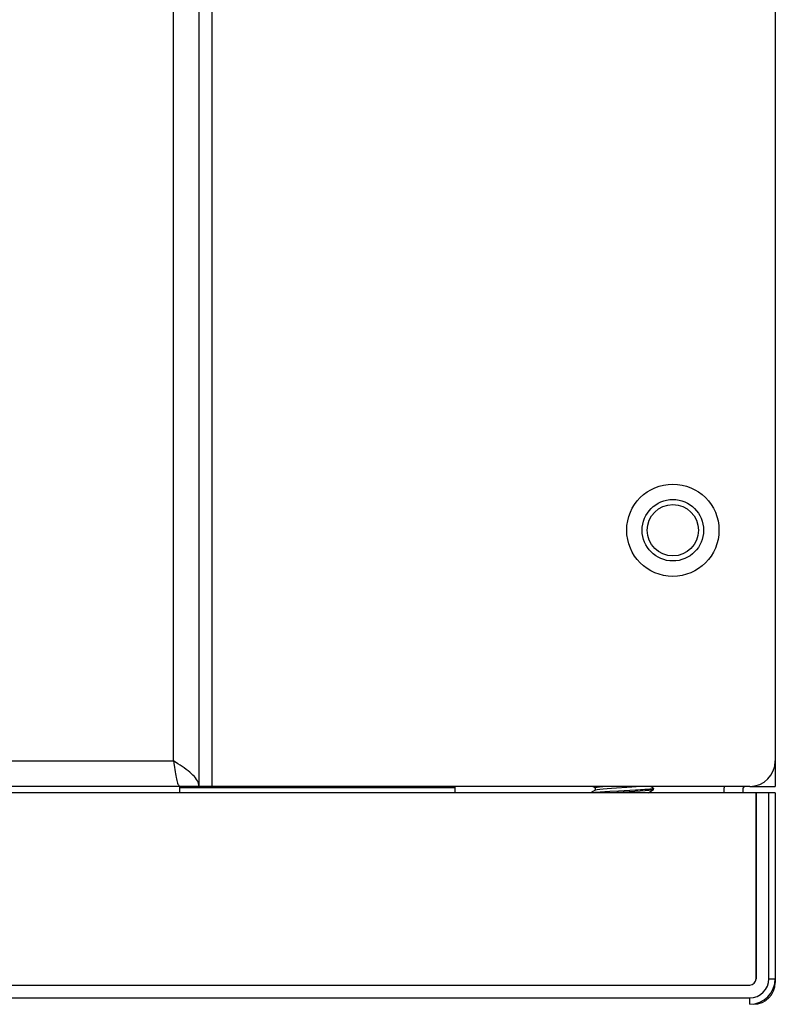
# Model space of a CAD drawing. Extents: x -4139 to -1089, y -1564 to 1941.
# Tile 11 of 160: x -2797 to -2738, y -875 to -798. Entities that reach past the tile are written whole.
import ezdxf

# ---------------------------------------------------------------- set-up
doc = ezdxf.new("R2010")
doc.units = 0
doc.header["$LTSCALE"] = 23.1
for name, color, linetype in [('LDZHJ_SZCYZT_M5X14_3_1_AM_', 7, 'CONTINUOUS'), ('SE5M-TOP-COVER-P1-A__4_1_1', 7, 'CONTINUOUS'), ('SE5M-TOP-COVER-P1-A__4_2_1', 7, 'CONTINUOUS'), ('SE5M_BOTTOM_A_3_1_1_AM_0', 7, 'CONTINUOUS'), ('SE5M_BOTTOM_COVER_A_4_1_1_', 7, 'CONTINUOUS'), ('SE5M_RIGHT_P1_A_5_1_1_AM_0', 7, 'CONTINUOUS'), ('SE5M_TOP_A_3_1_1_AM_0', 7, 'CONTINUOUS')]:
    doc.layers.add(name, color=color, linetype=linetype)

msp = doc.modelspace()

# ---------------------------------------------------------------- linework, layer by layer
at = {"layer": 'LDZHJ_SZCYZT_M5X14_3_1_AM_', "color": 7}
for p, q in [((-2751.945, -858.021), (-2752.311, -858.233)), ((-2752.14, -857.733), (-2751.959, -857.838)), ((-2751.957, -857.833), (-2751.957, -858.021)), ((-2751.916, -858.008), (-2751.945, -858.02)), ((-2750.143, -858.097), (-2750.803, -858.131)), ((-2749.245, -858.05), (-2750.143, -858.097)), ((-2748.818, -858.027), (-2749.245, -858.05)), ((-2747.812, -858.233), (-2747.4, -857.994)), ((-2747.399, -857.872), (-2747.639, -857.733)), ((-2747.4, -857.994), (-2747.426, -858.004)), ((-2747.39, -857.983), (-2747.4, -857.994)), ((-2747.39, -857.983), (-2747.39, -857.883))]:
    msp.add_line(p, q, dxfattribs=at)
for points in [[(-2750.803, -858.131), (-2751.011, -858.142), (-2751.211, -858.154), (-2751.4, -858.166), (-2751.577, -858.178), (-2751.739, -858.19), (-2751.887, -858.201), (-2752.017, -858.213), (-2752.128, -858.225), (-2752.197, -858.233)], [(-2751.957, -857.833), (-2751.917, -857.808), (-2751.799, -857.783), (-2751.608, -857.758), (-2751.351, -857.733)], [(-2749.486, -857.808), (-2750.285, -857.858), (-2750.671, -857.883), (-2751.028, -857.908), (-2751.343, -857.933), (-2751.602, -857.958), (-2751.796, -857.983), (-2751.916, -858.008)], [(-2749.308, -858.153), (-2750.265, -858.202), (-2750.732, -858.227), (-2750.849, -858.233)], [(-2748.428, -857.733), (-2748.429, -857.733), (-2748.743, -857.759), (-2749.101, -857.784), (-2749.486, -857.808)], [(-2747.426, -858.004), (-2747.552, -858.029), (-2747.765, -858.054), (-2748.062, -858.079), (-2748.43, -858.104), (-2748.851, -858.128), (-2749.308, -858.153)], [(-2747.581, -857.933), (-2747.678, -857.945), (-2747.793, -857.956), (-2747.926, -857.968), (-2748.077, -857.98), (-2748.243, -857.992), (-2748.423, -858.004), (-2748.616, -858.016), (-2748.818, -858.027)], [(-2747.446, -857.911), (-2747.504, -857.922), (-2747.581, -857.933)], [(-2747.39, -857.883), (-2747.391, -857.887), (-2747.408, -857.899), (-2747.446, -857.911)], [(-2747.399, -857.872), (-2747.394, -857.876), (-2747.39, -857.883)]]:
    msp.add_lwpolyline(points, dxfattribs=at)
at = {"layer": 'SE5M-TOP-COVER-P1-A__4_1_1', "color": 7}
for p, q in [((-2737.89, -858.233), (-2739.39, -858.233)), ((-2739.39, -858.233), (-2739.39, -872.733)), ((-2737.89, -858.233), (-2737.89, -872.733)), ((-2853.89, -873.233), (-2739.89, -873.233))]:
    msp.add_line(p, q, dxfattribs=at)
at = {"layer": 'SE5M-TOP-COVER-P1-A__4_1_1', "color": 2}
for p, q in [((-2738.39, -872.733), (-2738.39, -858.233)), ((-2738.39, -872.733), (-2737.89, -872.733)), ((-2853.89, -874.233), (-2739.89, -874.233)), ((-2739.89, -874.733), (-2739.89, -874.233))]:
    msp.add_line(p, q, dxfattribs=at)
at = {"layer": 'SE5M-TOP-COVER-P1-A__4_1_1', "color": 7}
for radius in [2, 0.5]:
    msp.add_arc((-2739.89, -872.733), radius, 270, 360, dxfattribs=at)
at = {"layer": 'SE5M-TOP-COVER-P1-A__4_1_1', "color": 2}
msp.add_arc((-2739.89, -872.733), 1.5, 270, 360, dxfattribs=at)
at = {"layer": 'SE5M-TOP-COVER-P1-A__4_2_1', "color": 7}
for p, q in [((-2739.39, -858.233), (-3331.39, -858.233)), ((-2739.39, -872.733), (-2739.39, -858.233)), ((-2853.89, -873.233), (-2739.89, -873.233))]:
    msp.add_line(p, q, dxfattribs=at)
msp.add_arc((-2739.89, -872.733), 0.5, 270, 360, dxfattribs=at)
at = {"layer": 'SE5M_BOTTOM_A_3_1_1_AM_0', "color": 2}
msp.add_line((-2762.89, -857.833), (-2784.39, -857.833), dxfattribs=at)
at = {"layer": 'SE5M_BOTTOM_A_3_1_1_AM_0', "color": 7}
msp.add_line((-2762.89, -858.233), (-2762.89, -857.733), dxfattribs=at)
at = {"layer": 'SE5M_BOTTOM_COVER_A_4_1_1_', "color": 7}
msp.add_line((-2737.89, -872.733), (-2737.89, -873.033), dxfattribs=at)
msp.add_arc((-2739.59, -873.033), 1.7, 270, 360, dxfattribs=at)
at = {"layer": 'SE5M_RIGHT_P1_A_5_1_1_AM_0', "color": 7}
for p, q in [((-2737.89, -855.733), (-2737.89, -857.733)), ((-2741.89, -858.233), (-2741.89, -857.833)), ((-2740.39, -858.233), (-2740.39, -857.833)), ((-2739.89, -857.733), (-2737.89, -857.733))]:
    msp.add_line(p, q, dxfattribs=at)
msp.add_circle((-2745.89, -837.733), 2, dxfattribs=at)
for radius, start in [(1.6, 176.41163), (0.1, 90)]:
    msp.add_arc((-2740.29, -857.833), radius, start, 180, dxfattribs=at)
at = {"layer": 'SE5M_TOP_A_3_1_1_AM_0', "color": 7}
for p, q in [((-2782.89, -687.733), (-2782.89, -857.733)), ((-2737.89, -709.733), (-2737.89, -855.733)), ((-2739.89, -857.733), (-3330.89, -857.733)), ((-2784.39, -858.233), (-2784.39, -857.733))]:
    msp.add_line(p, q, dxfattribs=at)
at = {"layer": 'SE5M_TOP_A_3_1_1_AM_0', "color": 2}
for p, q in [((-2784.89, -855.733), (-2784.89, -689.733)), ((-2781.89, -706.125), (-2781.89, -857.733)), ((-3285.89, -855.733), (-2784.89, -855.733))]:
    msp.add_line(p, q, dxfattribs=at)
at = {"layer": 'SE5M_TOP_A_3_1_1_AM_0', "color": 7}
for points in [[(-2784.372, -856.067), (-2784.542, -855.956), (-2784.715, -855.845), (-2784.89, -855.733)], [(-2784.89, -855.733), (-2784.862, -855.908), (-2784.806, -856.251)], [(-2782.89, -857.733), (-2782.897, -857.622), (-2782.92, -857.511), (-2782.958, -857.4), (-2783.01, -857.289), (-2783.077, -857.178), (-2783.158, -857.067), (-2783.251, -856.956), (-2783.358, -856.845), (-2783.475, -856.733), (-2783.604, -856.622), (-2783.742, -856.511), (-2783.89, -856.4), (-2784.044, -856.289), (-2784.206, -856.178), (-2784.372, -856.067)], [(-2784.806, -856.251), (-2784.779, -856.417), (-2784.751, -856.579), (-2784.723, -856.733), (-2784.695, -856.881), (-2784.667, -857.019), (-2784.64, -857.148), (-2784.612, -857.266), (-2784.584, -857.372), (-2784.556, -857.465), (-2784.529, -857.546), (-2784.501, -857.613), (-2784.473, -857.665), (-2784.445, -857.703), (-2784.417, -857.726), (-2784.39, -857.733)]]:
    msp.add_lwpolyline(points, dxfattribs=at)
for radius in [3.6, 2.4]:
    msp.add_circle((-2745.89, -837.733), radius, dxfattribs=at)
msp.add_arc((-2739.89, -855.733), 2, 270, 360, dxfattribs=at)

doc.saveas('drawing.dxf')
